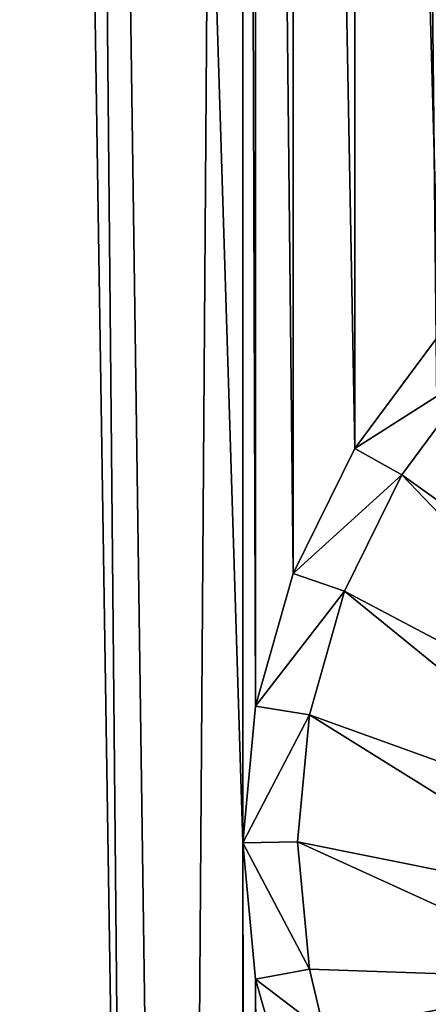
# Model space of a CAD drawing. Header units: metres. Extents: x -24 to 24, y -256 to 25.
# Tile 149 of 256: x -5.45 to -3.38, y -186.83 to -181.84. Entities that reach past the tile are written whole.
import ezdxf

# ---------------------------------------------------------------- set-up
doc = ezdxf.new("R2010")
doc.units = ezdxf.units.M
doc.layers.add('solid_DOMO_KURZ_SW0002', color=7, linetype='CONTINUOUS')

msp = doc.modelspace()

# ---------------------------------------------------------------- linework, layer by layer
at = {"layer": 'solid_DOMO_KURZ_SW0002'}
for points in [[(-4.67792, -206.809937, 136.549316), (-6.281324, -207.073334, 137.114075), (-6.071213, -117.135773, 108.685287)], [(-4.67792, -206.809937, 136.549316), (-6.071213, -117.135773, 108.685287), (-4.044057, -117.296524, 108.175446)], [(-3.092408, -206.627472, 136.157074), (-4.67792, -206.809937, 136.549316), (-4.044057, -117.296524, 108.175446)], [(-3.092408, -206.627472, 136.157074), (-4.044057, -117.296524, 108.175446), (-2.009022, -117.392387, 107.871414)], [(-6.192926, -233.818314, 177.320801), (-5.24638, -156.202515, 152.854385), (-6.354603, -156.995651, 153.097626)], [(-6.192926, -233.818314, 177.320801), (-4.504562, -234.499802, 177.545258), (-5.24638, -156.202515, 152.854385)], [(-4.316981, -222.159668, 173.655304), (-5.24638, -156.202515, 152.854385), (-4.504562, -234.499802, 177.545258)], [(-4.316837, -186.013794, 162.258545), (-5.24638, -156.202515, 152.854385), (-4.316981, -222.159668, 173.655304)], [(-4.316757, -165.890366, 155.913666), (-5.24638, -156.202515, 152.854385), (-4.316837, -186.013794, 162.258545)], [(-4.316757, -165.890366, 155.913666), (-4.316837, -186.013794, 162.258545), (-4.252872, -185.322067, 162.040741)], [(-4.252771, -166.582077, 156.13205), (-4.316757, -165.890366, 155.913666), (-4.252872, -185.322067, 162.040741)], [(-4.252771, -166.582077, 156.13205), (-4.252872, -185.322067, 162.040741), (-4.062497, -184.649628, 161.829559)], [(-4.062422, -167.253998, 156.344727), (-4.252771, -166.582077, 156.13205), (-4.062497, -184.649628, 161.829559)], [(-4.062422, -167.253998, 156.344727), (-4.062497, -184.649628, 161.829559), (-3.750395, -184.015945, 161.631027)], [(-3.75031, -167.887009, 156.545609), (-4.062422, -167.253998, 156.344727), (-3.750395, -184.015945, 161.631027)], [(-3.75031, -167.887009, 156.545609), (-3.750395, -184.015945, 161.631027), (-3.32427, -183.439621, 161.450897)], [(-3.324291, -168.462296, 156.728561), (-3.75031, -167.887009, 156.545609), (-3.32427, -183.439621, 161.450897)], [(-3.113773, -183.610397, 161.519119), (-3.32427, -183.439621, 161.450897), (-3.750395, -184.015945, 161.631027)], [(-3.511873, -184.148132, 161.687195), (-3.113773, -183.610397, 161.519119), (-3.750395, -184.015945, 161.631027)], [(-1.822832, -185.357437, 162.224304), (-3.113773, -183.610397, 161.519119), (-3.511873, -184.148132, 161.687195)], [(-3.511873, -184.148132, 161.687195), (-3.750395, -184.015945, 161.631027), (-4.062497, -184.649628, 161.829559)], [(-3.803229, -184.738968, 161.872284), (-3.511873, -184.148132, 161.687195), (-4.062497, -184.649628, 161.829559)], [(-2.076724, -185.650909, 162.308151), (-3.511873, -184.148132, 161.687195), (-3.803229, -184.738968, 161.872284)], [(-1.822832, -185.357437, 162.224304), (-3.511873, -184.148132, 161.687195), (-2.076724, -185.650909, 162.308151)], [(-3.803229, -184.738968, 161.872284), (-4.062497, -184.649628, 161.829559), (-4.252872, -185.322067, 162.040741)], [(-3.980788, -185.365387, 162.069016), (-3.803229, -184.738968, 161.872284), (-4.252872, -185.322067, 162.040741)], [(-2.280051, -185.97879, 162.40181), (-3.803229, -184.738968, 161.872284), (-3.980788, -185.365387, 162.069016)], [(-2.076724, -185.650909, 162.308151), (-3.803229, -184.738968, 161.872284), (-2.280051, -185.97879, 162.40181)], [(-3.980788, -185.365387, 162.069016), (-4.252872, -185.322067, 162.040741), (-4.316837, -186.013794, 162.258545)], [(-4.040426, -186.009537, 162.271851), (-3.980788, -185.365387, 162.069016), (-4.316837, -186.013794, 162.258545)], [(-2.427862, -186.333084, 162.503006), (-3.980788, -185.365387, 162.069016), (-4.040426, -186.009537, 162.271851)], [(-2.280051, -185.97879, 162.40181), (-3.980788, -185.365387, 162.069016), (-2.427862, -186.333084, 162.503006)], [(-3.98078, -186.653732, 162.475235), (-4.040426, -186.009537, 162.271851), (-4.316837, -186.013794, 162.258545)], [(-2.51656, -186.70517, 162.609283), (-4.040426, -186.009537, 162.271851), (-3.98078, -186.653732, 162.475235)], [(-2.427862, -186.333084, 162.503006), (-4.040426, -186.009537, 162.271851), (-2.51656, -186.70517, 162.609283)], [(-4.316837, -186.013794, 162.258545), (-4.316981, -222.159668, 173.655304), (-4.253015, -221.467941, 173.437485)], [(-4.252851, -186.705505, 162.476929), (-4.316837, -186.013794, 162.258545), (-4.253015, -221.467941, 173.437485)], [(-3.98078, -186.653732, 162.475235), (-4.316837, -186.013794, 162.258545), (-4.252851, -186.705505, 162.476929)], [(-3.906596, -186.970062, 162.575302), (-3.98078, -186.653732, 162.475235), (-4.252851, -186.705505, 162.476929)], [(-2.51656, -186.70517, 162.609283), (-3.98078, -186.653732, 162.475235), (-3.906596, -186.970062, 162.575302)], [(-4.252851, -186.705505, 162.476929), (-4.253015, -221.467941, 173.437485), (-4.062641, -220.795502, 173.226303)], [(-4.062502, -187.377426, 162.689621), (-4.252851, -186.705505, 162.476929), (-4.062641, -220.795502, 173.226303)], [(-3.906596, -186.970062, 162.575302), (-4.252851, -186.705505, 162.476929), (-4.062502, -187.377426, 162.689621)], [(-2.51656, -186.70517, 162.609283), (-3.906596, -186.970062, 162.575302), (-2.543985, -187.085999, 162.718048)]]:
    msp.add_3dface(points, dxfattribs=at)

doc.saveas('drawing.dxf')
